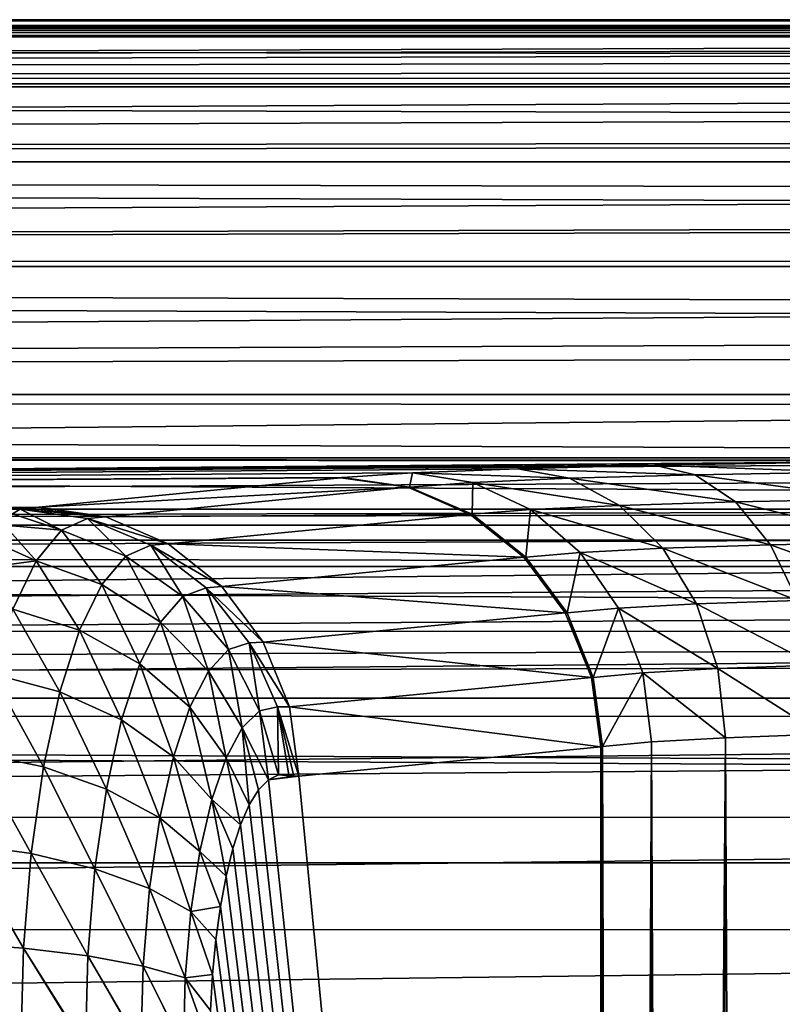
# Model space of a CAD drawing. Header units: metres. Extents: x -105 to 105, y -117 to 62.
# Tile 177 of 256: x -28.18 to -23.93, y 17.51 to 23. Entities that reach past the tile are written whole.
import ezdxf

# ---------------------------------------------------------------- set-up
doc = ezdxf.new("R2010")
doc.units = ezdxf.units.M
doc.layers.add('solid_509432_AD150_SW0001', color=7, linetype='CONTINUOUS')
doc.layers.add('solid_509432_AD150_SW0001_01', color=7, linetype='CONTINUOUS')

msp = doc.modelspace()

# ---------------------------------------------------------------- linework, layer by layer
at = {"layer": 'solid_509432_AD150_SW0001'}
for points in [[(0, 22.990625, 12.796716), (90, 23, 12.5), (-90, 23, 12.5)], [(0, 22.990625, 12.796716), (-90, 23, 12.5), (-90, 22.909691, 13.416924)], [(90, 22.909691, -12.516925), (-90, 22.909691, -12.516925), (-90, 23, -11.6)], [(-0.124467, 22.990347, 12.801076), (0, 22.990625, 12.796716), (-90, 22.909691, 13.416924)], [(-0.276312, 22.989304, 12.816924), (-0.124467, 22.990347, 12.801076), (-90, 22.909691, 13.416924)], [(-0.45692, 22.987226, 12.846286), (-0.276312, 22.989304, 12.816924), (-90, 22.909691, 13.416924)], [(-0.667914, 22.983885, 12.888879), (-0.45692, 22.987226, 12.846286), (-90, 22.909691, 13.416924)], [(-0.911637, 22.979004, 12.943769), (-0.667914, 22.983885, 12.888879), (-90, 22.909691, 13.416924)], [(-1.191219, 22.972197, 13.010469), (-0.911637, 22.979004, 12.943769), (-90, 22.909691, 13.416924)], [(-1.510826, 22.962927, 13.089158), (-1.191219, 22.972197, 13.010469), (-90, 22.909691, 13.416924)], [(-1.87563, 22.950462, 13.180585), (-1.510826, 22.962927, 13.089158), (-90, 22.909691, 13.416924)], [(-2.292498, 22.933792, 13.286108), (-1.87563, 22.950462, 13.180585), (-90, 22.909691, 13.416924)], [(-2.76949, 22.911558, 13.407483), (-2.292498, 22.933792, 13.286108), (-90, 22.909691, 13.416924)], [(-2.928066, 22.903421, 13.447901), (-2.76949, 22.911558, 13.407483), (-90, 22.909691, 13.416924)], [(-2.928066, 22.903421, 13.447901), (-90, 22.909691, 13.416924), (-90, 22.642233, 14.298613)], [(90, 22.642233, -13.398612), (-90, 22.642233, -13.398612), (-90, 22.909691, -12.516925)], [(90, 22.909691, -12.516925), (90, 22.642233, -13.398612), (-90, 22.909691, -12.516925)], [(-3.316598, 22.881907, 13.546968), (-2.928066, 22.903421, 13.447901), (-90, 22.642233, 14.298613)], [(-3.946066, 22.842279, 13.70735), (-3.316598, 22.881907, 13.546968), (-90, 22.642233, 14.298613)], [(-4.67233, 22.78919, 13.891825), (-3.946066, 22.842279, 13.70735), (-90, 22.642233, 14.298613)], [(-5.514282, 22.717646, 14.104495), (-4.67233, 22.78919, 13.891825), (-90, 22.642233, 14.298613)], [(-5.875601, 22.683617, 14.195262), (-5.514282, 22.717646, 14.104495), (-90, 22.642233, 14.298613)], [(-6.494789, 22.620596, 14.349984), (-5.875601, 22.683617, 14.195262), (-90, 22.642233, 14.298613)], [(-6.494789, 22.620596, 14.349984), (-90, 22.642233, 14.298613), (-90, 22.207907, 15.11118)], [(90, 22.207907, -14.21118), (-90, 22.207907, -14.21118), (-90, 22.642233, -13.398612)], [(90, 22.642233, -13.398612), (90, 22.207907, -14.21118), (-90, 22.642233, -13.398612)], [(-7.64396, 22.487646, 14.633922), (-6.494789, 22.620596, 14.349984), (-90, 22.207907, 15.11118)], [(-8.792164, 22.333496, 14.912655), (-7.64396, 22.487646, 14.633922), (-90, 22.207907, 15.11118)], [(-9.002464, 22.302885, 14.963111), (-8.792164, 22.333496, 14.912655), (-90, 22.207907, 15.11118)], [(-10.624557, 22.041527, 15.344463), (-9.002464, 22.302885, 14.963111), (-90, 22.207907, 15.11118)], [(-10.624557, 22.041527, 15.344463), (-90, 22.207907, 15.11118), (-90, 21.623402, 15.823401)], [(90, 21.623402, -14.923402), (-90, 21.623402, -14.923402), (-90, 22.207907, -14.21118)], [(90, 22.207907, -14.21118), (90, 21.623402, -14.923402), (-90, 22.207907, -14.21118)], [(-11.55961, 21.869678, 15.557352), (-10.624557, 22.041527, 15.344463), (-90, 21.623402, 15.823401)], [(-11.664795, 21.849354, 15.580922), (-11.55961, 21.869678, 15.557352), (-90, 21.623402, 15.823401)], [(-12.598454, 21.659475, 15.786932), (-11.664795, 21.849354, 15.580922), (-90, 21.623402, 15.823401)], [(-13.716091, 21.409885, 16.024006), (-12.598454, 21.659475, 15.786932), (-90, 21.623402, 15.823401)], [(-13.716091, 21.409885, 16.024006), (-90, 21.623402, 15.823401), (-90, 20.91118, 16.407907)], [(90, 20.91118, -15.507907), (-90, 20.91118, -15.507907), (-90, 21.623402, -14.923402)], [(90, 21.623402, -14.923402), (90, 20.91118, -15.507907), (-90, 21.623402, -14.923402)], [(-14.480576, 21.224352, 16.179424), (-13.716091, 21.409885, 16.024006), (-90, 20.91118, 16.407907)], [(-14.843732, 21.131872, 16.251068), (-14.480576, 21.224352, 16.179424), (-90, 20.91118, 16.407907)], [(-15.893057, 20.847689, 16.449593), (-14.843732, 21.131872, 16.251068), (-90, 20.91118, 16.407907)], [(-15.893057, 20.847689, 16.449593), (-90, 20.91118, 16.407907), (-90, 20.098612, 16.842234)], [(90, 20.098612, -15.942234), (-90, 20.098612, -15.942234), (-90, 20.91118, -15.507907)], [(90, 20.91118, -15.507907), (90, 20.098612, -15.942234), (-90, 20.91118, -15.507907)], [(-16.874567, 20.558109, 16.622007), (-15.893057, 20.847689, 16.449593), (-90, 20.098612, 16.842234)], [(-17.224432, 20.448994, 16.679932), (-16.874567, 20.558109, 16.622007), (-90, 20.098612, 16.842234)], [(-56.688591, 20.558294, 0.45), (-4.535146, 20.272121, -10.478531), (-4.248972, 20.558294, 0.45)], [(-21.694309, 20.543739, 1.005808), (-56.688591, 20.558294, 0.45), (-4.248972, 20.558294, 0.45)], [(-56.688591, 20.558294, 0.45), (-56.523369, 20.272121, -10.478531), (-4.535146, 20.272121, -10.478531)], [(-22.745033, 20.540073, 1.145819), (-56.688591, 20.558294, 0.45), (-21.694309, 20.543739, 1.005808)], [(-22.745033, 20.540073, 1.145819), (-56.523369, 20.272121, 11.378531), (-56.688591, 20.558294, 0.45)], [(-22.745033, 20.540073, 1.145819), (-23.743282, 20.530682, 1.504505), (-56.523369, 20.272121, 11.378531)], [(-23.743282, 20.530682, 1.504505), (-24.643488, 20.515984, 2.065772), (-56.523369, 20.272121, 11.378531)], [(-23.584862, 20.477694, 1.829302), (-24.643488, 20.515984, 2.065772), (-23.743282, 20.530682, 1.504505)], [(-24.643488, 20.515984, 2.065772), (-25.405081, 20.496643, 2.804401), (-56.523369, 20.272121, 11.378531)], [(-25.405081, 20.496643, 2.804401), (-25.993717, 20.473526, 3.687155), (-56.523369, 20.272121, 11.378531)], [(-25.117893, 20.443499, 3.040115), (-25.993717, 20.473526, 3.687155), (-25.405081, 20.496643, 2.804401)], [(-24.416796, 20.462919, 2.352807), (-25.405081, 20.496643, 2.804401), (-24.643488, 20.515984, 2.065772)], [(-25.117893, 20.443499, 3.040115), (-25.405081, 20.496643, 2.804401), (-24.416796, 20.462919, 2.352807)], [(-24.416796, 20.462919, 2.352807), (-24.643488, 20.515984, 2.065772), (-23.584862, 20.477694, 1.829302)], [(-24.416796, 20.462919, 2.352807), (-23.584862, 20.477694, 1.829302), (-23.425325, 20.326443, 2.151703)], [(-17.789375, 20.265944, 16.769083), (-17.224432, 20.448994, 16.679932), (-90, 20.098612, 16.842234)], [(-25.993717, 20.473526, 3.687155), (-26.382675, 20.447695, 4.673652), (-56.523369, 20.272121, 11.378531)], [(-26.382675, 20.447695, 4.673652), (-26.387697, 20.44722, 4.691807), (-56.523369, 20.272121, 11.378531)], [(-26.387697, 20.44722, 4.691807), (-26.392622, 20.446743, 4.709989), (-56.523369, 20.272121, 11.378531)], [(-26.392622, 20.446743, 4.709989), (-28.076197, 20.282211, 10.993179), (-56.523369, 20.272121, 11.378531)], [(-26.019194, 20.393469, 4.808653), (-28.076197, 20.282211, 10.993179), (-26.392622, 20.446743, 4.709989)], [(-26.00931, 20.394438, 4.7723), (-26.392622, 20.446743, 4.709989), (-26.387697, 20.44722, 4.691807)], [(-26.019194, 20.393469, 4.808653), (-26.392622, 20.446743, 4.709989), (-26.00931, 20.394438, 4.7723)], [(-26.00931, 20.394438, 4.7723), (-26.387697, 20.44722, 4.691807), (-26.382675, 20.447695, 4.673652)], [(-26.00931, 20.394438, 4.7723), (-26.382675, 20.447695, 4.673652), (-25.993717, 20.473526, 3.687155)], [(-25.656649, 20.420321, 3.859218), (-26.00931, 20.394438, 4.7723), (-25.993717, 20.473526, 3.687155)], [(-25.656649, 20.420321, 3.859218), (-25.660837, 20.243303, 4.861716), (-26.00931, 20.394438, 4.7723)], [(-25.656649, 20.420321, 3.859218), (-25.993717, 20.473526, 3.687155), (-25.117893, 20.443499, 3.040115)], [(-25.656649, 20.420321, 3.859218), (-25.335114, 20.269163, 4.020581), (-25.660837, 20.243303, 4.861716)], [(-25.656649, 20.420321, 3.859218), (-25.117893, 20.443499, 3.040115), (-24.838139, 20.292311, 3.266281)], [(-25.656649, 20.420321, 3.859218), (-24.838139, 20.292311, 3.266281), (-25.335114, 20.269163, 4.020581)], [(-25.117893, 20.443499, 3.040115), (-24.416796, 20.462919, 2.352807), (-24.191864, 20.311699, 2.633537)], [(-25.117893, 20.443499, 3.040115), (-24.191864, 20.311699, 2.633537), (-24.838139, 20.292311, 3.266281)], [(-24.416796, 20.462919, 2.352807), (-23.425325, 20.326443, 2.151703), (-24.191864, 20.311699, 2.633537)], [(-27.702768, 20.228937, 11.091844), (-28.076197, 20.282211, 10.993179), (-26.019194, 20.393469, 4.808653)], [(-27.702768, 20.228937, 11.091844), (-26.019194, 20.393469, 4.808653), (-25.670996, 20.242479, 4.897998)], [(-26.019194, 20.393469, 4.808653), (-26.00931, 20.394438, 4.7723), (-25.660837, 20.243303, 4.861716)], [(-25.670996, 20.242479, 4.897998), (-26.019194, 20.393469, 4.808653), (-25.660837, 20.243303, 4.861716)], [(-24.838139, 20.292311, 3.266281), (-24.191864, 20.311699, 2.633537), (-23.997555, 20.072821, 2.873231)], [(-24.191864, 20.311699, 2.633537), (-23.425325, 20.326443, 2.151703), (-23.287376, 20.087534, 2.42768)], [(-24.191864, 20.311699, 2.633537), (-23.287376, 20.087534, 2.42768), (-23.997555, 20.072821, 2.873231)], [(-18.639709, 19.97353, 16.891958), (-17.789375, 20.265944, 16.769083), (-90, 20.098612, 16.842234)], [(-28.076197, 20.282211, 10.993179), (-28.128414, 20.277107, 11.188129), (-56.523369, 20.272121, 11.378531)], [(-28.128414, 20.277107, 11.188129), (-28.179371, 20.272121, 11.378531), (-56.523369, 20.272121, 11.378531)], [(-56.523369, 20.182217, -11.133021), (-4.535146, 20.272121, -10.478531), (-56.523369, 20.272121, -10.478531)], [(-56.523369, 20.182217, -11.133021), (-4.535146, 20.182217, -11.133021), (-4.535146, 20.272121, -10.478531)], [(-28.223495, 20.244984, 11.710115), (-56.523369, 20.272121, 11.378531), (-28.179371, 20.272121, 11.378531)], [(-27.950407, 20.153309, 12.016284), (-28.223495, 20.244984, 11.710115), (-28.179371, 20.272121, 11.378531)], [(-27.702768, 20.228937, 11.091844), (-28.179371, 20.272121, 11.378531), (-28.128414, 20.277107, 11.188129)], [(-27.804266, 20.219398, 11.470875), (-28.179371, 20.272121, 11.378531), (-27.702768, 20.228937, 11.091844)], [(-27.950407, 20.153309, 12.016284), (-28.179371, 20.272121, 11.378531), (-27.804266, 20.219398, 11.470875)], [(-27.702768, 20.228937, 11.091844), (-28.128414, 20.277107, 11.188129), (-28.076197, 20.282211, 10.993179)], [(-25.335114, 20.269163, 4.020581), (-25.361214, 20.004522, 4.935747), (-25.660837, 20.243303, 4.861716)], [(-25.335114, 20.269163, 4.020581), (-25.058157, 20.030355, 4.156733), (-25.361214, 20.004522, 4.935747)], [(-25.335114, 20.269163, 4.020581), (-24.838139, 20.292311, 3.266281), (-24.596788, 20.053471, 3.458572)], [(-25.335114, 20.269163, 4.020581), (-24.596788, 20.053471, 3.458572), (-25.058157, 20.030355, 4.156733)], [(-24.838139, 20.292311, 3.266281), (-23.997555, 20.072821, 2.873231), (-24.596788, 20.053471, 3.458572)], [(-27.950407, 20.153309, 12.016284), (-28.267004, 20.181318, 12.036584), (-28.223495, 20.244984, 11.710115)], [(-27.950407, 20.153309, 12.016284), (-27.804266, 20.219398, 11.470875), (-27.59041, 20.00996, 12.062824)], [(-27.804266, 20.219398, 11.470875), (-27.702768, 20.228937, 11.091844), (-27.354572, 20.07795, 11.18119)], [(-27.450956, 20.06982, 11.542378), (-27.804266, 20.219398, 11.470875), (-27.354572, 20.07795, 11.18119)], [(-27.59041, 20.00996, 12.062824), (-27.804266, 20.219398, 11.470875), (-27.450956, 20.06982, 11.542378)], [(-27.702768, 20.228937, 11.091844), (-25.670996, 20.242479, 4.897998), (-27.354572, 20.07795, 11.18119)], [(-27.354572, 20.07795, 11.18119), (-25.670996, 20.242479, 4.897998), (-25.371555, 20.003981, 4.971988)], [(-25.371555, 20.003981, 4.971988), (-25.670996, 20.242479, 4.897998), (-25.660837, 20.243303, 4.861716)], [(-25.371555, 20.003981, 4.971988), (-25.660837, 20.243303, 4.861716), (-25.361214, 20.004522, 4.935747)], [(-56.523369, 19.951244, -11.751965), (-4.535146, 19.950945, -11.752556), (-4.535146, 20.182217, -11.133021)], [(-56.523369, 20.182217, -11.133021), (-56.523369, 19.951244, -11.751965), (-4.535146, 20.182217, -11.133021)], [(-28.09083, 19.983431, 12.54035), (-28.309353, 20.081966, 12.353825), (-28.267004, 20.181318, 12.036584)], [(-28.09083, 19.983431, 12.54035), (-28.267004, 20.181318, 12.036584), (-27.950407, 20.153309, 12.016284)], [(-28.09083, 19.983431, 12.54035), (-27.950407, 20.153309, 12.016284), (-27.724575, 19.850637, 12.563541)], [(-27.950407, 20.153309, 12.016284), (-27.59041, 20.00996, 12.062824), (-27.724575, 19.850637, 12.563541)], [(-18.639709, 19.97353, 16.891958), (-90, 20.098612, 16.842234), (-90, 19.216925, 17.109692)], [(90, 19.216925, -16.20969), (-90, 19.216925, -16.20969), (-90, 20.098612, -15.942234)], [(90, 20.098612, -15.942234), (90, 19.216925, -16.20969), (-90, 20.098612, -15.942234)], [(-28.09083, 19.983431, 12.54035), (-28.350016, 19.948248, 12.657885), (-28.309353, 20.081966, 12.353825)], [(-27.59041, 20.00996, 12.062824), (-27.450956, 20.06982, 11.542378), (-27.272625, 19.783493, 12.069109)], [(-27.450956, 20.06982, 11.542378), (-27.354572, 20.07795, 11.18119), (-27.055132, 19.839449, 11.255178)], [(-27.143738, 19.833515, 11.588099), (-27.450956, 20.06982, 11.542378), (-27.055132, 19.839449, 11.255178)], [(-27.272625, 19.783493, 12.069109), (-27.450956, 20.06982, 11.542378), (-27.143738, 19.833515, 11.588099)], [(-27.354572, 20.07795, 11.18119), (-25.371555, 20.003981, 4.971988), (-27.055132, 19.839449, 11.255178)], [(-25.058157, 20.030355, 4.156733), (-24.596788, 20.053471, 3.458572), (-24.410166, 19.743141, 3.603968)], [(-24.596788, 20.053471, 3.458572), (-23.997555, 20.072821, 2.873231), (-23.84701, 19.762455, 3.05566)], [(-24.596788, 20.053471, 3.458572), (-23.84701, 19.762455, 3.05566), (-24.410166, 19.743141, 3.603968)], [(-23.997555, 20.072821, 2.873231), (-23.287376, 20.087534, 2.42768), (-23.180334, 19.777134, 2.63855)], [(-23.997555, 20.072821, 2.873231), (-23.180334, 19.777134, 2.63855), (-23.84701, 19.762455, 3.05566)], [(-28.220863, 19.714367, 13.025642), (-28.350016, 19.948248, 12.657885), (-28.09083, 19.983431, 12.54035)], [(-28.220863, 19.714367, 13.025642), (-28.09083, 19.983431, 12.54035), (-27.848919, 19.596188, 13.027594)], [(-28.09083, 19.983431, 12.54035), (-27.724575, 19.850637, 12.563541), (-27.848919, 19.596188, 13.027594)], [(-27.724575, 19.850637, 12.563541), (-27.59041, 20.00996, 12.062824), (-27.396908, 19.640852, 12.532938)], [(-27.59041, 20.00996, 12.062824), (-27.272625, 19.783493, 12.069109), (-27.396908, 19.640852, 12.532938)], [(-27.055132, 19.839449, 11.255178), (-25.371555, 20.003981, 4.971988), (-25.141104, 19.694082, 5.025623)], [(-25.141104, 19.694082, 5.025623), (-25.371555, 20.003981, 4.971988), (-25.361214, 20.004522, 4.935747)], [(-25.058157, 20.030355, 4.156733), (-25.130718, 19.694252, 4.989383), (-25.361214, 20.004522, 4.935747)], [(-25.141104, 19.694082, 5.025623), (-25.361214, 20.004522, 4.935747), (-25.130718, 19.694252, 4.989383)], [(-25.058157, 20.030355, 4.156733), (-24.844519, 19.720062, 4.258456), (-25.130718, 19.694252, 4.989383)], [(-25.058157, 20.030355, 4.156733), (-24.410166, 19.743141, 3.603968), (-24.844519, 19.720062, 4.258456)], [(-19.428865, 19.682682, 16.992014), (-18.639709, 19.97353, 16.891958), (-90, 19.216925, 17.109692)], [(-56.523369, 19.951244, -11.751965), (-56.523369, 19.590401, -12.305347), (-4.535146, 19.950945, -11.752556)], [(-56.523369, 19.590401, -12.305347), (-4.535146, 19.58956, -12.30637), (-4.535146, 19.950945, -11.752556)], [(-27.848919, 19.596188, 13.027594), (-27.724575, 19.850637, 12.563541), (-27.512259, 19.409487, 12.963435)], [(-27.724575, 19.850637, 12.563541), (-27.396908, 19.640852, 12.532938), (-27.512259, 19.409487, 12.963435)], [(-27.272625, 19.783493, 12.069109), (-27.143738, 19.833515, 11.588099), (-27.018566, 19.489241, 12.034713)], [(-27.143738, 19.833515, 11.588099), (-27.055132, 19.839449, 11.255178), (-26.824678, 19.529551, 11.308813)], [(-26.903408, 19.526478, 11.604942), (-27.143738, 19.833515, 11.588099), (-26.824678, 19.529551, 11.308813)], [(-27.018566, 19.489241, 12.034713), (-27.143738, 19.833515, 11.588099), (-26.903408, 19.526478, 11.604942)], [(-27.055132, 19.839449, 11.255178), (-25.141104, 19.694082, 5.025623), (-26.824678, 19.529551, 11.308813)], [(-27.396908, 19.640852, 12.532938), (-27.272625, 19.783493, 12.069109), (-27.130005, 19.368273, 12.450612)], [(-27.272625, 19.783493, 12.069109), (-27.018566, 19.489241, 12.034713), (-27.130005, 19.368273, 12.450612)], [(-24.410166, 19.743141, 3.603968), (-23.84701, 19.762455, 3.05566), (-23.750414, 19.401606, 3.168477)], [(-28.335831, 19.3536, 13.4547), (-28.220863, 19.714367, 13.025642), (-27.958906, 19.253771, 13.438072)], [(-28.220863, 19.714367, 13.025642), (-27.848919, 19.596188, 13.027594), (-27.958906, 19.253771, 13.438072)], [(-24.844519, 19.720062, 4.258456), (-24.984951, 19.333494, 5.018995), (-25.130718, 19.694252, 4.989383)], [(-24.844519, 19.720062, 4.258456), (-24.708658, 19.35928, 4.318865), (-24.984951, 19.333494, 5.018995)], [(-24.844519, 19.720062, 4.258456), (-24.410166, 19.743141, 3.603968), (-24.290905, 19.382326, 3.692629)], [(-24.844519, 19.720062, 4.258456), (-24.290905, 19.382326, 3.692629), (-24.708658, 19.35928, 4.318865)], [(-24.410166, 19.743141, 3.603968), (-23.750414, 19.401606, 3.168477), (-24.290905, 19.382326, 3.692629)], [(-19.915655, 19.493269, 17.046), (-19.428865, 19.682682, 16.992014), (-90, 19.216925, 17.109692)], [(-26.824678, 19.529551, 11.308813), (-25.141104, 19.694082, 5.025623), (-24.995209, 19.333725, 5.055278)], [(-24.995209, 19.333725, 5.055278), (-25.141104, 19.694082, 5.025623), (-25.130718, 19.694252, 4.989383)], [(-24.995209, 19.333725, 5.055278), (-25.130718, 19.694252, 4.989383), (-24.984951, 19.333494, 5.018995)], [(-27.958906, 19.253771, 13.438072), (-27.848919, 19.596188, 13.027594), (-27.614382, 19.09606, 13.344563)], [(-27.848919, 19.596188, 13.027594), (-27.512259, 19.409487, 12.963435), (-27.614382, 19.09606, 13.344563)], [(-27.512259, 19.409487, 12.963435), (-27.396908, 19.640852, 12.532938), (-27.233675, 19.166901, 12.837511)], [(-27.396908, 19.640852, 12.532938), (-27.130005, 19.368273, 12.450612), (-27.233675, 19.166901, 12.837511)], [(-56.523369, 19.590401, -12.305347), (-56.523369, 19.117186, -12.766333), (-4.535146, 19.58956, -12.30637)], [(-56.523369, 19.117186, -12.766333), (-4.535146, 19.115618, -12.767553), (-4.535146, 19.58956, -12.30637)], [(-20.160028, 19.395113, 17.070639), (-19.915655, 19.493269, 17.046), (-90, 19.216925, 17.109692)], [(-27.130005, 19.368273, 12.450612), (-27.018566, 19.489241, 12.034713), (-26.941938, 19.051352, 12.322137)], [(-27.018566, 19.489241, 12.034713), (-26.903408, 19.526478, 11.604942), (-26.84543, 19.147121, 11.961964)], [(-27.018566, 19.489241, 12.034713), (-26.84543, 19.147121, 11.961964), (-26.941938, 19.051352, 12.322137)], [(-26.903408, 19.526478, 11.604942), (-26.824678, 19.529551, 11.308813), (-26.678785, 19.169195, 11.338469)], [(-26.746237, 19.169495, 11.591769), (-26.903408, 19.526478, 11.604942), (-26.678785, 19.169195, 11.338469)], [(-26.84543, 19.147121, 11.961964), (-26.903408, 19.526478, 11.604942), (-26.746237, 19.169495, 11.591769)], [(-26.824678, 19.529551, 11.308813), (-24.995209, 19.333725, 5.055278), (-26.678785, 19.169195, 11.338469)], [(-21.463028, 18.834764, 17.169477), (-20.160028, 19.395113, 17.070639), (-90, 19.216925, 17.109692)], [(-27.614382, 19.09606, 13.344563), (-27.512259, 19.409487, 12.963435), (-27.325579, 18.891144, 13.180503)], [(-27.512259, 19.409487, 12.963435), (-27.233675, 19.166901, 12.837511), (-27.325579, 18.891144, 13.180503)], [(-24.708658, 19.35928, 4.318865), (-24.290905, 19.382326, 3.692629), (-24.247339, 18.997387, 3.718871)], [(-24.290905, 19.382326, 3.692629), (-23.750414, 19.401606, 3.168477), (-23.714592, 19.016638, 3.204271)], [(-24.290905, 19.382326, 3.692629), (-23.714592, 19.016638, 3.204271), (-24.247339, 18.997387, 3.718871)], [(-28.431185, 18.912136, 13.810566), (-28.335831, 19.3536, 13.4547), (-28.050154, 18.833975, 13.778615)], [(-28.335831, 19.3536, 13.4547), (-27.958906, 19.253771, 13.438072), (-28.050154, 18.833975, 13.778615)], [(-27.233675, 19.166901, 12.837511), (-27.130005, 19.368273, 12.450612), (-27.032024, 18.884853, 12.658344)], [(-27.130005, 19.368273, 12.450612), (-26.941938, 19.051352, 12.322137), (-27.032024, 18.884853, 12.658344)], [(-26.678785, 19.169195, 11.338469), (-24.995209, 19.333725, 5.055278), (-24.943733, 18.947256, 5.058951)], [(-24.995209, 19.333725, 5.055278), (-24.93881, 18.947937, 5.040775), (-24.943733, 18.947256, 5.058951)], [(-24.995209, 19.333725, 5.055278), (-24.933788, 18.948616, 5.022625), (-24.93881, 18.947937, 5.040775)], [(-24.995209, 19.333725, 5.055278), (-24.984951, 19.333494, 5.018995), (-24.933788, 18.948616, 5.022625)], [(-24.708658, 19.35928, 4.318865), (-24.933788, 18.948616, 5.022625), (-24.984951, 19.333494, 5.018995)], [(-24.708658, 19.35928, 4.318865), (-24.659927, 18.974371, 4.334177), (-24.933788, 18.948616, 5.022625)], [(-24.708658, 19.35928, 4.318865), (-24.247339, 18.997387, 3.718871), (-24.659927, 18.974371, 4.334177)], [(-90, 19.216925, -16.20969), (90, 18.299999, -16.299999), (-90, 18.299999, -16.299999)], [(90, 19.216925, -16.20969), (90, 18.299999, -16.299999), (-90, 19.216925, -16.20969)], [(-21.463028, 18.834764, 17.169477), (-90, 19.216925, 17.109692), (-90, 18.299999, 17.200001)], [(-28.050154, 18.833975, 13.778615), (-27.958906, 19.253771, 13.438072), (-27.699142, 18.710495, 13.660898)], [(-27.958906, 19.253771, 13.438072), (-27.614382, 19.09606, 13.344563), (-27.699142, 18.710495, 13.660898)], [(-27.325579, 18.891144, 13.180503), (-27.233675, 19.166901, 12.837511), (-27.112049, 18.652891, 12.956997)], [(-27.233675, 19.166901, 12.837511), (-27.032024, 18.884853, 12.658344), (-27.112049, 18.652891, 12.956997)], [(-26.84543, 19.147121, 11.961964), (-26.746237, 19.169495, 11.591769), (-26.739656, 18.790859, 11.761433)], [(-26.746237, 19.169495, 11.591769), (-26.682936, 18.788664, 11.549749), (-26.739656, 18.790859, 11.761433)], [(-26.746237, 19.169495, 11.591769), (-26.654367, 18.782822, 11.443126), (-26.682936, 18.788664, 11.549749)], [(-26.746237, 19.169495, 11.591769), (-26.627308, 18.782726, 11.342142), (-26.654367, 18.782822, 11.443126)], [(-26.746237, 19.169495, 11.591769), (-26.678785, 19.169195, 11.338469), (-26.627308, 18.782726, 11.342142)], [(-26.678785, 19.169195, 11.338469), (-24.943733, 18.947256, 5.058951), (-26.627308, 18.782726, 11.342142)], [(-56.523369, 19.117186, -12.766333), (-56.523369, 18.554546, -13.112567), (-4.535146, 19.115618, -12.767553)], [(-56.523369, 18.554546, -13.112567), (-4.535146, 18.552151, -13.113697), (-4.535146, 19.115618, -12.767553)], [(-26.941938, 19.051352, 12.322137), (-26.84543, 19.147121, 11.961964), (-26.796049, 18.763298, 11.971892)], [(-26.84543, 19.147121, 11.961964), (-26.739656, 18.790859, 11.761433), (-26.796049, 18.763298, 11.971892)], [(-27.699142, 18.710495, 13.660898), (-27.614382, 19.09606, 13.344563), (-27.401913, 18.550053, 13.465383)], [(-27.614382, 19.09606, 13.344563), (-27.325579, 18.891144, 13.180503), (-27.401913, 18.550053, 13.465383)], [(-27.032024, 18.884853, 12.658344), (-26.941938, 19.051352, 12.322137), (-26.902807, 18.622173, 12.370317)], [(-26.941938, 19.051352, 12.322137), (-26.796049, 18.763298, 11.971892), (-26.850821, 18.706602, 12.176301)], [(-26.941938, 19.051352, 12.322137), (-26.850821, 18.706602, 12.176301), (-26.902807, 18.622173, 12.370317)], [(-24.513519, -14.56144, 4.082162), (-24.659927, 18.974371, 4.334177), (-24.247339, 18.997387, 3.718871)], [(-24.314623, -14.112685, 3.801828), (-24.513519, -14.56144, 4.082162), (-24.247339, 18.997387, 3.718871)], [(-24.096552, -13.69508, 3.550056), (-24.314623, -14.112685, 3.801828), (-24.247339, 18.997387, 3.718871)], [(-24.096552, -13.69508, 3.550056), (-24.247339, 18.997387, 3.718871), (-23.714592, 19.016638, 3.204271)], [(-23.864925, -13.312677, 3.328324), (-24.096552, -13.69508, 3.550056), (-23.714592, 19.016638, 3.204271)], [(-26.627308, 18.782726, 11.342142), (-24.943733, 18.947256, 5.058951), (-24.943733, 1.45925, 5.058951)], [(-24.943733, 1.45925, 5.058951), (-24.93881, 18.947937, 5.040775), (-24.933788, 18.948616, 5.022625)], [(-24.933788, 18.948616, 5.022625), (-24.943733, -16.028759, 5.058951), (-24.943733, 1.45925, 5.058951)], [(-24.832441, -15.527455, 4.715539), (-24.943733, -16.028759, 5.058951), (-24.933788, 18.948616, 5.022625)], [(-24.93881, 18.947937, 5.040775), (-24.943733, 1.45925, 5.058951), (-24.943733, 18.947256, 5.058951)], [(-24.832441, -15.527455, 4.715539), (-24.933788, 18.948616, 5.022625), (-24.659927, 18.974371, 4.334177)], [(-24.687784, -15.03554, 4.388218), (-24.832441, -15.527455, 4.715539), (-24.659927, 18.974371, 4.334177)], [(-24.513519, -14.56144, 4.082162), (-24.687784, -15.03554, 4.388218), (-24.659927, 18.974371, 4.334177)], [(-28.502783, 18.404995, 14.077774), (-28.431185, 18.912136, 13.810566), (-28.118677, 18.351234, 14.034344)], [(-28.431185, 18.912136, 13.810566), (-28.050154, 18.833975, 13.778615), (-28.118677, 18.351234, 14.034344)], [(-27.401913, 18.550053, 13.465383), (-27.325579, 18.891144, 13.180503), (-27.178583, 18.363512, 13.205305)], [(-27.325579, 18.891144, 13.180503), (-27.112049, 18.652891, 12.956997), (-27.178583, 18.363512, 13.205305)], [(-27.112049, 18.652891, 12.956997), (-27.032024, 18.884853, 12.658344), (-26.950956, 18.512077, 12.550014)], [(-27.032024, 18.884853, 12.658344), (-26.902807, 18.622173, 12.370317), (-26.950956, 18.512077, 12.550014)], [(-21.463028, 18.834764, 17.169477), (-90, 18.299999, 17.200001), (-22.576691, 18.299999, 17.200001)], [(-28.118677, 18.351234, 14.034344), (-28.050154, 18.833975, 13.778615), (-27.762806, 18.2663, 13.89849)], [(-28.050154, 18.833975, 13.778615), (-27.699142, 18.710495, 13.660898), (-27.762806, 18.2663, 13.89849)], [(-26.654367, 18.782822, 11.443126), (-26.796049, 18.763298, 11.971892), (-26.739656, 18.790859, 11.761433)], [(-26.654367, 18.782822, 11.443126), (-26.627308, 18.782726, 11.342142), (-26.796049, 18.763298, 11.971892)], [(-26.627308, 18.782726, 11.342142), (-24.943733, 1.45925, 5.058951), (-26.796049, 18.763298, 11.971892)], [(-26.654367, 18.782822, 11.443126), (-26.739656, 18.790859, 11.761433), (-26.682936, 18.788664, 11.549749)], [(-24.943733, 1.45925, 5.058951), (-26.850821, 18.706602, 12.176301), (-26.796049, 18.763298, 11.971892)], [(-27.762806, 18.2663, 13.89849), (-27.699142, 18.710495, 13.660898), (-27.459261, 18.155945, 13.679411)], [(-27.699142, 18.710495, 13.660898), (-27.401913, 18.550053, 13.465383), (-27.459261, 18.155945, 13.679411)], [(-24.943733, 1.45925, 5.058951), (-26.902807, 18.622173, 12.370317), (-26.850821, 18.706602, 12.176301)], [(-27.178583, 18.363512, 13.205305), (-27.112049, 18.652891, 12.956997), (-27.032238, 18.225586, 12.853357)], [(-27.112049, 18.652891, 12.956997), (-26.950956, 18.512077, 12.550014), (-26.994356, 18.378895, 12.711981)], [(-27.112049, 18.652891, 12.956997), (-26.994356, 18.378895, 12.711981), (-27.032238, 18.225586, 12.853357)], [(-24.943733, 1.45925, 5.058951), (-26.950956, 18.512077, 12.550014), (-26.902807, 18.622173, 12.370317)], [(-56.523369, 18.554546, -13.112567), (-56.523369, 17.929768, -13.32726), (-4.535146, 18.552151, -13.113697)], [(-56.523369, 17.929768, -13.32726), (-4.535146, 17.926538, -13.327983), (-4.535146, 18.552151, -13.113697)], [(-27.459261, 18.155945, 13.679411), (-27.401913, 18.550053, 13.465383), (-27.22859, 18.027637, 13.391935)], [(-27.401913, 18.550053, 13.465383), (-27.178583, 18.363512, 13.205305), (-27.22859, 18.027637, 13.391935)], [(-24.943733, 1.45925, 5.058951), (-26.994356, 18.378895, 12.711981), (-26.950956, 18.512077, 12.550014)], [(-28.547239, 17.85121, 14.243693), (-28.502783, 18.404995, 14.077774), (-28.161224, 17.823812, 14.193138)], [(-28.502783, 18.404995, 14.077774), (-28.118677, 18.351234, 14.034344), (-28.161224, 17.823812, 14.193138)], [(-28.161224, 17.823812, 14.193138), (-28.118677, 18.351234, 14.034344), (-27.80234, 17.780531, 14.04603)], [(-28.118677, 18.351234, 14.034344), (-27.762806, 18.2663, 13.89849), (-27.80234, 17.780531, 14.04603)], [(-27.22859, 18.027637, 13.391935), (-27.178583, 18.363512, 13.205305), (-27.063986, 18.055355, 12.971843)], [(-27.178583, 18.363512, 13.205305), (-27.032238, 18.225586, 12.853357), (-27.063986, 18.055355, 12.971843)], [(-24.943733, 1.45925, 5.058951), (-27.032238, 18.225586, 12.853357), (-26.994356, 18.378895, 12.711981)], [(90, 18.299999, -16.299999), (-53, -0.25, -16.299999), (-90, -0.25, -16.299999)], [(-90, 18.299999, -16.299999), (90, 18.299999, -16.299999), (-90, -0.25, -16.299999)], [(-24.64044, 15.633061, 17.200001), (-22.576691, 18.299999, 17.200001), (-90, 18.299999, 17.200001)], [(-25.026613, 15.057071, 17.200001), (-24.64044, 15.633061, 17.200001), (-90, 18.299999, 17.200001)], [(-26.39913, 12.735605, 17.200001), (-25.026613, 15.057071, 17.200001), (-90, 18.299999, 17.200001)], [(-27.014292, 11.512374, 17.200001), (-26.39913, 12.735605, 17.200001), (-90, 18.299999, 17.200001)], [(-27.818651, 9.657982, 17.200001), (-27.014292, 11.512374, 17.200001), (-90, 18.299999, 17.200001)], [(-28.502609, 7.732289, 17.200001), (-27.818651, 9.657982, 17.200001), (-90, 18.299999, 17.200001)], [(-23.802401, 15.056931, 17.286812), (-22.576691, 18.299999, 17.200001), (-24.64044, 15.633061, 17.200001)], [(-27.80234, 17.780531, 14.04603), (-27.762806, 18.2663, 13.89849), (-27.494875, 17.724295, 13.812325)], [(-27.762806, 18.2663, 13.89849), (-27.459261, 18.155945, 13.679411), (-27.494875, 17.724295, 13.812325)], [(-24.943733, 1.45925, 5.058951), (-27.063986, 18.055355, 12.971843), (-27.032238, 18.225586, 12.853357)], [(-27.494875, 17.724295, 13.812325), (-27.459261, 18.155945, 13.679411), (-27.259649, 17.658911, 13.507847)], [(-27.459261, 18.155945, 13.679411), (-27.22859, 18.027637, 13.391935), (-27.259649, 17.658911, 13.507847)], [(-27.259649, 17.658911, 13.507847), (-27.22859, 18.027637, 13.391935), (-27.107306, 17.677568, 13.133518)], [(-27.22859, 18.027637, 13.391935), (-27.063986, 18.055355, 12.971843), (-27.089125, 17.871548, 13.065662)], [(-27.22859, 18.027637, 13.391935), (-27.089125, 17.871548, 13.065662), (-27.107306, 17.677568, 13.133518)], [(-24.943733, 1.45925, 5.058951), (-27.089125, 17.871548, 13.065662), (-27.063986, 18.055355, 12.971843)], [(-56.523369, 17.929768, -13.32726), (-56.523369, 17.273149, -13.4), (-4.535146, 17.926538, -13.327983)], [(-4.535146, 17.926538, -13.327983), (-56.523369, 17.273149, -13.4), (-4.535146, 17.273149, -13.4)], [(-28.547239, 17.85121, 14.243693), (-28.175659, 17.273149, 14.247004), (-28.182627, 17.273149, 14.248889)], [(-28.547239, 17.85121, 14.243693), (-28.161224, 17.823812, 14.193138), (-28.175659, 17.273149, 14.247004)], [(-24.943733, 1.45925, 5.058951), (-27.107306, 17.677568, 13.133518), (-27.089125, 17.871548, 13.065662)], [(-28.161224, 17.823812, 14.193138), (-27.820854, 17.273149, 14.099038), (-28.175659, 17.273149, 14.247004)], [(-28.161224, 17.823812, 14.193138), (-27.815748, 17.273149, 14.096077), (-27.820854, 17.273149, 14.099038)], [(-28.161224, 17.823812, 14.193138), (-27.80234, 17.780531, 14.04603), (-27.815748, 17.273149, 14.096077)], [(-27.80234, 17.780531, 14.04603), (-27.510195, 17.273149, 13.860661), (-27.815748, 17.273149, 14.096077)], [(-27.80234, 17.780531, 14.04603), (-27.506956, 17.273149, 13.857412), (-27.510195, 17.273149, 13.860661)], [(-27.80234, 17.780531, 14.04603), (-27.494875, 17.724295, 13.812325), (-27.506956, 17.273149, 13.857412)], [(-27.494875, 17.724295, 13.812325), (-27.271816, 17.273149, 13.55), (-27.506956, 17.273149, 13.857412)], [(-27.494875, 17.724295, 13.812325), (-27.270184, 17.273149, 13.547166), (-27.271816, 17.273149, 13.55)], [(-27.494875, 17.724295, 13.812325), (-27.259649, 17.658911, 13.507847), (-27.270184, 17.273149, 13.547166)], [(-27.259649, 17.658911, 13.507847), (-27.107306, 17.677568, 13.133518), (-27.118298, 17.476841, 13.174538)], [(-24.943733, 1.45925, 5.058951), (-27.118298, 17.476841, 13.174538), (-27.107306, 17.677568, 13.133518)], [(-27.259649, 17.658911, 13.507847), (-27.121965, 17.273149, 13.188229), (-27.270184, 17.273149, 13.547166)], [(-27.259649, 17.658911, 13.507847), (-27.118298, 17.476841, 13.174538), (-27.121965, 17.273149, 13.188229)]]:
    msp.add_3dface(points, dxfattribs=at)
at = {"layer": 'solid_509432_AD150_SW0001_01'}
for points in [[(-90, 23, -11.6), (-90, 23, 12.5), (90, 23, 12.5)], [(90, 23, -11.6), (-90, 23, -11.6), (90, 23, 12.5)], [(90, 22.909691, -12.516925), (-90, 23, -11.6), (90, 23, -11.6)], [(-47.909828, -0.25, -16.299999), (-53, -0.25, -16.299999), (90, 18.299999, -16.299999)], [(-42.814568, -0.25, -16.299999), (-47.909828, -0.25, -16.299999), (90, 18.299999, -16.299999)], [(-37.719303, -0.25, -16.299999), (-42.814568, -0.25, -16.299999), (90, 18.299999, -16.299999)], [(-32.624043, -0.25, -16.299999), (-37.719303, -0.25, -16.299999), (90, 18.299999, -16.299999)], [(-27.549141, -0.25, -16.299999), (-32.624043, -0.25, -16.299999), (90, 18.299999, -16.299999)], [(-23, -0.25, -16.299999), (-27.549141, -0.25, -16.299999), (90, 18.299999, -16.299999)]]:
    msp.add_3dface(points, dxfattribs=at)

doc.saveas('drawing.dxf')
